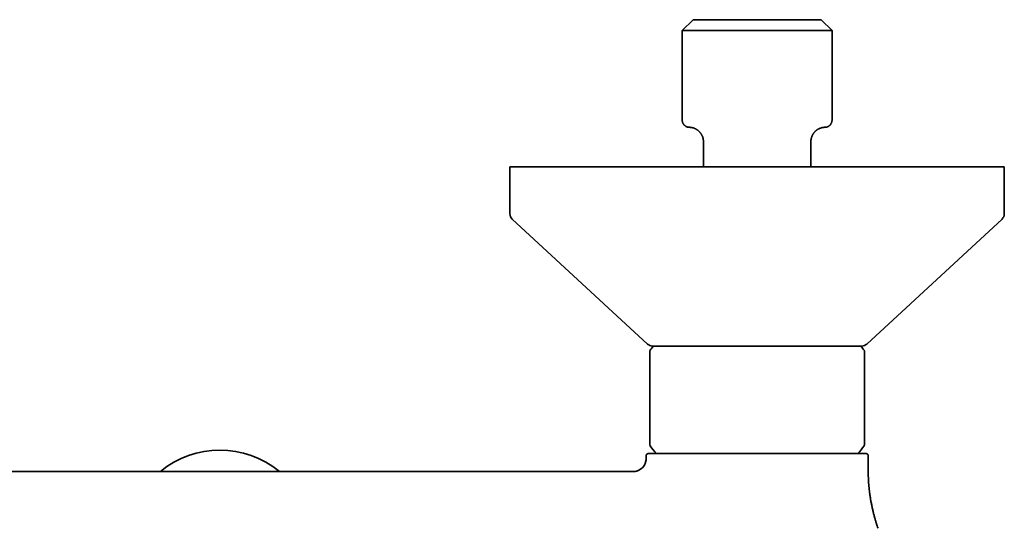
# Model space of a CAD drawing. Header units: millimetres. Extents: x 8 to 718, y 12 to 443.
# Tile 7 of 22: x 345 to 482, y 194 to 265. Entities that reach past the tile are written whole.
import ezdxf

# ---------------------------------------------------------------- set-up
doc = ezdxf.new("R2010")
doc.units = ezdxf.units.MM

msp = doc.modelspace()

# ---------------------------------------------------------------- linework, layer by layer
at = {"color": 7, "linetype": 'Continuous', "lineweight": 35}
for p, q in [((438.55, 265), (437.05, 263.5)), ((456.45, 265), (438.55, 265)), ((457.95, 263.5), (456.45, 265)), ((437.05, 263.5), (437.05, 251)), ((457.95, 263.5), (437.05, 263.5)), ((457.95, 251), (457.95, 263.5)), ((438.33, 249.97), (438.35, 249.97)), ((438.37, 249.97), (438.4, 249.96)), ((438.42, 249.95), (438.42, 249.95)), ((438.43, 249.95), (438.42, 249.95)), ((438.43, 249.95), (438.44, 249.95)), ((438.74, 249.86), (438.73, 249.86)), ((438.74, 249.86), (438.77, 249.85)), ((456.23, 249.85), (456.26, 249.86)), ((456.26, 249.86), (456.26, 249.86)), ((440, 248.01), (440, 244.5)), ((440, 248), (440, 248)), ((455, 244.5), (455, 248.01)), ((413, 244.5), (413, 237.94)), ((482, 244.5), (413, 244.5)), ((482, 237.94), (482, 244.5)), ((413.32, 237.2), (432.21, 219.76)), ((462.79, 219.76), (481.68, 237.2)), ((432.5, 215.25), (432.5, 209.25)), ((462.5, 215.25), (462.5, 209.25)), ((432, 204.2), (432, 203.8)), ((463, 202.22), (463, 204.2)), ((463, 202.23), (463, 202.22)), ((314.48, 202), (372.5, 202)), ((430.52, 202), (372.5, 202)), ((430.53, 202), (430.53, 202))]:
    msp.add_line(p, q, dxfattribs=at)
at = {"color": 7, "linetype": 'Continuous', "lineweight": 35, "flags": 128}
msp.add_lwpolyline([(455, 248), (455, 248.07), (455.01, 248.15)], dxfattribs=at)
at = {"color": 7, "linetype": 'Continuous', "lineweight": 35}
for centre, radius, start, end in [((414, 237.94), 1, 180, 227.2906), ((481, 237.94), 1, 312.7094, 0), ((432.89, 220.5), 1, 227.2906, 270), ((438.27, 215.25), 6.77, 141.1199, 147.199), ((456.73, 215.25), 6.77, 32.801, 38.8801), ((462.11, 220.5), 1, 270, 312.7094), ((372.5, 192), 13, 50.2906, 129.7151), ((438.27, 209.25), 6.77, 212.8011, 224.5553), ((456.73, 209.25), 6.77, 315.4386, 327.1989), ((430.2, 203.8), 1.8, 274.7341, 0), ((432.3, 204.2), 0.3, 90, 180), ((462.7, 204.2), 0.3, 0, 90), ((430.2, 203.8), 1.8, 270, 274.6138)]:
    msp.add_arc(centre, radius, start, end, dxfattribs=at)
for points, knots in [([(437.05, 251), (437.05, 250.97), (437.05, 250.92), (437.06, 250.83), (437.08, 250.75), (437.1, 250.67), (437.13, 250.6), (437.16, 250.53), (437.2, 250.47), (437.24, 250.41), (437.28, 250.36), (437.32, 250.32), (437.36, 250.27), (437.41, 250.23), (437.47, 250.18), (437.53, 250.14), (437.59, 250.11), (437.64, 250.08), (437.69, 250.07), (437.72, 250.05), (437.75, 250.04), (437.79, 250.03), (437.82, 250.03), (437.85, 250.02), (437.87, 250.01), (437.89, 250.01), (437.91, 250.01), (437.93, 250.01), (437.96, 250), (437.99, 250), (438.02, 250), (438.03, 250)], [0, 0, 0, 0, 0.05122, 0.107716, 0.161924, 0.213411, 0.2618, 0.306782, 0.355911, 0.39946, 0.437273, 0.473252, 0.509788, 0.556143, 0.603144, 0.65065, 0.698218, 0.732475, 0.761959, 0.786767, 0.806999, 0.823121, 0.846736, 0.867353, 0.885123, 0.896697, 0.906878, 0.923593, 0.944572, 0.970017, 1, 1, 1, 1]), ([(456.98, 250), (456.99, 250), (457.01, 250), (457.05, 250), (457.09, 250.01), (457.13, 250.01), (457.18, 250.02), (457.23, 250.04), (457.29, 250.06), (457.35, 250.08), (457.42, 250.11), (457.48, 250.15), (457.53, 250.18), (457.57, 250.22), (457.61, 250.25), (457.65, 250.29), (457.7, 250.33), (457.74, 250.39), (457.78, 250.45), (457.82, 250.51), (457.85, 250.57), (457.88, 250.63), (457.91, 250.7), (457.93, 250.77), (457.94, 250.85), (457.95, 250.93), (457.95, 250.98), (457.95, 251)], [0, 0, 0, 0, 0.027411, 0.053892, 0.079686, 0.105059, 0.138715, 0.172802, 0.206743, 0.256341, 0.304149, 0.349952, 0.393563, 0.421688, 0.453388, 0.489952, 0.53134, 0.577456, 0.628136, 0.669002, 0.712162, 0.757445, 0.804647, 0.853535, 0.903845, 0.955288, 1, 1, 1, 1]), ([(438.03, 250), (438.03, 250), (438.03, 250), (438.04, 250), (438.04, 250), (438.04, 250), (438.05, 250), (438.05, 250), (438.06, 250), (438.06, 250)], [0, 0, 0, 0, 0.126103, 0.28067, 0.43556, 0.590782, 0.746348, 0.902268, 1, 1, 1, 1]), ([(438.06, 250), (438.06, 250), (438.06, 250), (438.07, 250), (438.08, 250), (438.09, 250), (438.1, 250), (438.11, 250), (438.12, 250), (438.13, 250), (438.13, 249.99), (438.14, 249.99)], [0, 0, 0, 0, 0.152506, 0.294799, 0.426871, 0.548715, 0.660332, 0.760008, 0.849834, 0.929825, 1, 1, 1, 1]), ([(438.07, 250), (438.07, 250), (438.07, 250), (438.08, 250), (438.09, 250), (438.11, 250), (438.12, 250), (438.13, 250), (438.13, 249.99)], [0, 0, 0, 0, 0.162304, 0.339009, 0.530069, 0.735418, 0.954967, 1, 1, 1, 1]), ([(438.13, 249.99), (438.13, 249.99), (438.15, 249.99), (438.17, 249.99), (438.21, 249.99), (438.24, 249.99), (438.25, 249.98), (438.26, 249.98)], [0, 0, 0, 0, 0.07322, 0.432716, 0.657432, 0.881237, 1, 1, 1, 1]), ([(438.25, 249.98), (438.26, 249.98), (438.27, 249.98), (438.3, 249.98), (438.33, 249.97), (438.36, 249.97), (438.39, 249.96), (438.4, 249.96)], [0, 0, 0, 0, 0.173956, 0.361047, 0.561172, 0.774207, 1, 1, 1, 1]), ([(438.39, 249.96), (438.4, 249.96), (438.43, 249.95), (438.49, 249.94), (438.56, 249.92), (438.62, 249.9), (438.64, 249.89)], [0, 0, 0, 0, 0.115248, 0.43564, 0.749636, 1, 1, 1, 1]), ([(438.64, 249.9), (438.65, 249.89), (438.68, 249.88), (438.71, 249.87), (438.73, 249.86)], [0, 0, 0, 0, 0.348052, 1, 1, 1, 1]), ([(438.75, 249.85), (438.77, 249.84), (438.83, 249.82), (438.92, 249.78), (439.01, 249.72), (439.1, 249.67), (439.19, 249.61), (439.26, 249.55), (439.33, 249.49), (439.39, 249.44), (439.45, 249.38), (439.49, 249.33), (439.53, 249.28), (439.57, 249.24), (439.6, 249.2), (439.63, 249.15), (439.67, 249.11), (439.71, 249.04), (439.77, 248.94), (439.83, 248.82), (439.88, 248.7), (439.92, 248.57), (439.95, 248.45), (439.97, 248.33), (439.99, 248.23), (439.99, 248.16), (440, 248.12), (440, 248.08), (440, 248.06), (440, 248.04), (440, 248.02), (440, 248.01), (440, 248.01), (440, 248.01)], [0, 0, 0, 0, 0.028515, 0.077383, 0.124313, 0.16914, 0.21172, 0.251926, 0.289656, 0.324824, 0.357361, 0.387214, 0.41262, 0.435659, 0.458064, 0.480855, 0.504025, 0.527563, 0.584442, 0.643169, 0.698021, 0.753133, 0.806564, 0.858214, 0.908045, 0.928111, 0.946383, 0.962736, 0.973903, 0.984281, 0.989241, 0.994401, 1, 1, 1, 1]), ([(455, 248), (455, 248), (455, 248), (455, 248.01), (455, 248.01), (455, 248.02), (455, 248.03), (455, 248.05), (455, 248.06), (455, 248.08), (455, 248.1), (455, 248.13), (455.01, 248.17), (455.01, 248.24), (455.03, 248.33), (455.05, 248.45), (455.08, 248.56), (455.12, 248.68), (455.16, 248.79), (455.21, 248.9), (455.27, 249.01), (455.32, 249.09), (455.37, 249.16), (455.41, 249.21), (455.45, 249.26), (455.49, 249.32), (455.54, 249.37), (455.6, 249.43), (455.66, 249.49), (455.73, 249.55), (455.81, 249.61), (455.89, 249.67), (455.98, 249.72), (456.08, 249.78), (456.17, 249.82), (456.23, 249.84), (456.25, 249.85)], [0, 0, 0, 0, 0.002212, 0.009695, 0.017331, 0.024398, 0.030987, 0.037285, 0.043503, 0.052487, 0.062131, 0.071879, 0.081644, 0.112447, 0.157661, 0.204655, 0.253845, 0.305203, 0.357923, 0.406578, 0.454525, 0.501675, 0.529057, 0.556119, 0.583241, 0.613124, 0.643106, 0.67573, 0.71094, 0.748669, 0.788831, 0.831321, 0.876014, 0.922765, 0.971406, 1, 1, 1, 1]), ([(456.26, 249.86), (456.29, 249.87), (456.34, 249.89), (456.42, 249.91), (456.49, 249.93), (456.55, 249.95), (456.62, 249.96), (456.68, 249.97), (456.73, 249.98), (456.79, 249.99), (456.84, 249.99), (456.88, 250), (456.92, 250), (456.95, 250), (456.97, 250), (456.99, 250), (456.99, 250), (456.99, 250)], [0, 0, 0, 0, 0.055025, 0.110414, 0.166134, 0.222143, 0.278392, 0.334846, 0.401625, 0.468652, 0.535902, 0.603349, 0.683861, 0.764565, 0.845413, 0.926357, 1, 1, 1, 1]), ([(432.58, 218.92), (432.57, 218.9), (432.56, 218.88), (432.54, 218.84), (432.53, 218.81), (432.52, 218.78), (432.51, 218.76), (432.51, 218.74), (432.51, 218.72), (432.5, 218.7), (432.5, 218.68), (432.5, 218.66), (432.5, 218.65)], [0, 0, 0, 0, 0.154167, 0.300637, 0.42688, 0.532377, 0.616898, 0.6804, 0.730422, 0.79877, 0.888783, 1, 1, 1, 1]), ([(432.5, 218.65), (432.5, 218.65), (432.5, 218.65), (432.5, 218.64), (432.5, 218.64), (432.5, 218.63), (432.5, 218.61), (432.5, 218.59), (432.5, 218.56), (432.5, 218.51), (432.5, 218.46), (432.5, 218.41), (432.5, 218.37), (432.5, 218.34), (432.5, 218.31), (432.5, 218.28), (432.5, 218.25), (432.5, 218.21), (432.5, 218.17), (432.5, 218.13), (432.5, 218.08), (432.5, 218.02), (432.5, 217.95), (432.5, 217.87), (432.5, 217.77), (432.5, 217.65), (432.5, 217.55), (432.5, 217.46), (432.5, 217.39), (432.5, 217.31), (432.5, 217.23), (432.5, 217.15), (432.5, 217.07), (432.5, 216.99), (432.5, 216.91), (432.5, 216.82), (432.5, 216.74), (432.5, 216.66), (432.5, 216.58), (432.5, 216.49), (432.5, 216.41), (432.5, 216.32), (432.5, 216.24), (432.5, 216.16), (432.5, 216.08), (432.5, 216), (432.5, 215.92), (432.5, 215.82), (432.5, 215.69), (432.5, 215.55), (432.5, 215.4), (432.5, 215.3), (432.5, 215.25)], [0, 0, 0, 0, 0.003956, 0.030922, 0.057892, 0.084877, 0.111889, 0.138719, 0.180435, 0.221684, 0.262515, 0.302978, 0.318303, 0.333503, 0.348581, 0.363541, 0.378386, 0.393119, 0.407743, 0.427682, 0.447432, 0.467002, 0.485114, 0.516809, 0.547795, 0.578127, 0.607861, 0.625694, 0.643256, 0.660563, 0.677631, 0.694477, 0.711116, 0.727568, 0.74272, 0.757643, 0.772354, 0.786869, 0.801204, 0.815377, 0.829406, 0.8422, 0.854838, 0.867335, 0.879706, 0.891966, 0.904131, 0.916217, 0.937224, 0.95813, 0.979025, 1, 1, 1, 1]), ([(432.89, 219.5), (432.89, 219.5), (432.89, 219.5), (432.91, 219.5), (432.92, 219.5), (432.95, 219.5), (432.98, 219.5), (433.01, 219.5), (433.04, 219.5), (433.08, 219.5), (433.11, 219.5), (433.15, 219.5), (433.21, 219.5), (433.28, 219.5), (433.36, 219.5), (433.46, 219.5), (433.56, 219.5), (433.67, 219.5), (433.79, 219.5), (433.9, 219.5), (434.01, 219.5), (434.1, 219.5), (434.19, 219.5), (434.29, 219.5), (434.39, 219.5), (434.5, 219.5), (434.62, 219.5), (434.77, 219.5), (434.93, 219.5), (435.1, 219.5), (435.26, 219.5), (435.43, 219.5), (435.59, 219.5), (435.75, 219.5), (435.92, 219.5), (436.1, 219.5), (436.29, 219.5), (436.49, 219.5), (436.71, 219.5), (436.94, 219.5), (437.17, 219.5), (437.41, 219.5), (437.66, 219.5), (437.91, 219.5), (438.17, 219.5), (438.43, 219.5), (438.69, 219.5), (438.96, 219.5), (439.23, 219.5), (439.49, 219.5), (439.74, 219.5), (439.97, 219.5), (440.21, 219.5), (440.45, 219.5), (440.69, 219.5), (440.95, 219.5), (441.23, 219.5), (441.52, 219.5), (441.82, 219.5), (442.09, 219.5), (442.33, 219.5), (442.54, 219.5), (442.75, 219.5), (442.96, 219.5), (443.17, 219.5), (443.38, 219.5), (443.6, 219.5), (443.83, 219.5), (444.08, 219.5), (444.35, 219.5), (444.63, 219.5), (444.89, 219.5), (445.2, 219.5), (445.55, 219.5), (445.93, 219.5), (446.32, 219.5), (446.72, 219.5), (447.11, 219.5), (447.37, 219.5), (447.5, 219.5)], [0, 0, 0, 0, 0.014644, 0.029264, 0.043867, 0.058461, 0.073054, 0.082612, 0.092174, 0.101744, 0.111323, 0.121181, 0.131345, 0.146878, 0.162392, 0.177894, 0.193395, 0.208903, 0.224428, 0.239979, 0.250301, 0.260608, 0.270903, 0.281189, 0.291468, 0.301743, 0.312017, 0.326146, 0.340285, 0.354441, 0.36862, 0.380918, 0.393196, 0.405458, 0.417708, 0.42995, 0.442191, 0.45662, 0.47106, 0.485517, 0.5, 0.514756, 0.529482, 0.544189, 0.558882, 0.573571, 0.588, 0.60244, 0.616897, 0.63138, 0.643421, 0.655442, 0.667448, 0.679443, 0.691431, 0.703417, 0.717547, 0.731686, 0.745841, 0.760021, 0.769729, 0.779425, 0.789111, 0.798788, 0.80846, 0.818128, 0.827794, 0.837462, 0.849619, 0.861787, 0.873967, 0.886016, 0.897518, 0.914609, 0.931679, 0.948741, 0.965807, 0.982889, 1, 1, 1, 1]), ([(447.5, 219.5), (447.61, 219.5), (447.84, 219.5), (448.17, 219.5), (448.51, 219.5), (448.84, 219.5), (449.13, 219.5), (449.39, 219.5), (449.61, 219.5), (449.82, 219.5), (450.04, 219.5), (450.27, 219.5), (450.53, 219.5), (450.84, 219.5), (451.19, 219.5), (451.53, 219.5), (451.87, 219.5), (452.21, 219.5), (452.54, 219.5), (452.84, 219.5), (453.1, 219.5), (453.31, 219.5), (453.53, 219.5), (453.75, 219.5), (453.96, 219.5), (454.17, 219.5), (454.4, 219.5), (454.66, 219.5), (454.94, 219.5), (455.22, 219.5), (455.48, 219.5), (455.73, 219.5), (455.96, 219.5), (456.19, 219.5), (456.41, 219.5), (456.63, 219.5), (456.86, 219.5), (457.1, 219.5), (457.35, 219.5), (457.59, 219.5), (457.83, 219.5), (458.07, 219.5), (458.3, 219.5), (458.52, 219.5), (458.74, 219.5), (458.95, 219.5), (459.16, 219.5), (459.35, 219.5), (459.54, 219.5), (459.72, 219.5), (459.88, 219.5), (460.02, 219.5), (460.16, 219.5), (460.3, 219.5), (460.43, 219.5), (460.56, 219.5), (460.7, 219.5), (460.83, 219.5), (460.96, 219.5), (461.07, 219.5), (461.16, 219.5), (461.24, 219.5), (461.32, 219.5), (461.39, 219.5), (461.45, 219.5), (461.52, 219.5), (461.58, 219.5), (461.64, 219.5), (461.7, 219.5), (461.77, 219.5), (461.82, 219.5), (461.88, 219.5), (461.93, 219.5), (461.98, 219.5), (462.03, 219.5), (462.06, 219.5), (462.09, 219.5), (462.11, 219.5), (462.11, 219.5), (462.11, 219.5)], [0, 0, 0, 0, 0.014642, 0.02926, 0.043862, 0.058455, 0.073048, 0.082607, 0.09217, 0.101741, 0.111322, 0.121181, 0.131345, 0.146878, 0.162392, 0.177894, 0.193395, 0.208903, 0.224428, 0.239979, 0.250301, 0.260608, 0.270903, 0.281189, 0.291468, 0.301743, 0.312017, 0.326146, 0.340285, 0.354441, 0.36862, 0.380918, 0.393196, 0.405458, 0.417708, 0.42995, 0.442191, 0.45662, 0.47106, 0.485517, 0.5, 0.514756, 0.529482, 0.544189, 0.558882, 0.573571, 0.588, 0.60244, 0.616897, 0.63138, 0.643421, 0.655442, 0.667448, 0.679443, 0.691431, 0.703417, 0.717547, 0.731686, 0.745841, 0.760021, 0.769729, 0.779425, 0.789111, 0.798788, 0.80846, 0.818128, 0.827794, 0.837462, 0.849619, 0.861786, 0.873967, 0.886016, 0.897521, 0.914614, 0.931685, 0.948747, 0.965812, 0.982892, 1, 1, 1, 1]), ([(462.5, 218.65), (462.5, 218.65), (462.5, 218.66), (462.5, 218.68), (462.5, 218.69), (462.5, 218.7), (462.5, 218.71), (462.49, 218.72), (462.49, 218.74), (462.49, 218.77), (462.48, 218.8), (462.46, 218.84), (462.44, 218.88), (462.43, 218.9), (462.42, 218.92)], [0, 0, 0, 0, 0.066194, 0.120432, 0.162554, 0.192456, 0.223778, 0.269206, 0.329918, 0.423011, 0.538159, 0.675118, 0.833295, 1, 1, 1, 1]), ([(462.5, 215.25), (462.5, 215.3), (462.5, 215.39), (462.5, 215.52), (462.5, 215.66), (462.5, 215.79), (462.5, 215.93), (462.5, 216.06), (462.5, 216.19), (462.5, 216.31), (462.5, 216.4), (462.5, 216.48), (462.5, 216.56), (462.5, 216.64), (462.5, 216.72), (462.5, 216.79), (462.5, 216.89), (462.5, 216.99), (462.5, 217.1), (462.5, 217.2), (462.5, 217.29), (462.5, 217.35), (462.5, 217.4), (462.5, 217.44), (462.5, 217.49), (462.5, 217.53), (462.5, 217.57), (462.5, 217.64), (462.5, 217.73), (462.5, 217.83), (462.5, 217.92), (462.5, 218.01), (462.5, 218.09), (462.5, 218.15), (462.5, 218.19), (462.5, 218.23), (462.5, 218.26), (462.5, 218.29), (462.5, 218.32), (462.5, 218.34), (462.5, 218.37), (462.5, 218.4), (462.5, 218.44), (462.5, 218.47), (462.5, 218.5), (462.5, 218.54), (462.5, 218.58), (462.5, 218.61), (462.5, 218.63), (462.5, 218.64), (462.5, 218.65), (462.5, 218.65), (462.5, 218.65)], [0, 0, 0, 0, 0.019414, 0.038764, 0.058123, 0.077564, 0.097158, 0.116975, 0.137082, 0.157544, 0.170293, 0.183202, 0.196287, 0.209562, 0.22304, 0.236736, 0.251569, 0.272637, 0.294021, 0.315761, 0.337895, 0.348228, 0.358616, 0.369063, 0.37957, 0.390142, 0.400781, 0.41149, 0.441325, 0.471771, 0.499516, 0.527828, 0.556742, 0.586289, 0.599934, 0.613655, 0.627456, 0.641339, 0.655307, 0.669363, 0.683509, 0.703111, 0.722895, 0.742867, 0.764586, 0.803664, 0.843055, 0.882802, 0.922944, 0.949974, 0.976973, 1, 1, 1, 1]), ([(432.5, 205.85), (432.5, 205.85), (432.5, 205.85), (432.5, 205.86), (432.5, 205.86), (432.5, 205.88), (432.5, 205.9), (432.5, 205.93), (432.5, 205.96), (432.5, 205.99), (432.5, 206.01), (432.5, 206.05), (432.5, 206.08), (432.5, 206.13), (432.5, 206.17), (432.5, 206.2), (432.5, 206.22), (432.5, 206.24), (432.5, 206.26), (432.5, 206.28), (432.5, 206.32), (432.5, 206.38), (432.5, 206.46), (432.5, 206.55), (432.5, 206.64), (432.5, 206.74), (432.5, 206.85), (432.5, 206.94), (432.5, 207), (432.5, 207.03), (432.5, 207.06), (432.5, 207.09), (432.5, 207.13), (432.5, 207.17), (432.5, 207.22), (432.5, 207.28), (432.5, 207.34), (432.5, 207.4), (432.5, 207.47), (432.5, 207.53), (432.5, 207.6), (432.5, 207.68), (432.5, 207.78), (432.5, 207.91), (432.5, 208.03), (432.5, 208.16), (432.5, 208.29), (432.5, 208.43), (432.5, 208.56), (432.5, 208.7), (432.5, 208.83), (432.5, 208.97), (432.5, 209.11), (432.5, 209.2), (432.5, 209.25)], [0, 0, 0, 0, 0.018239, 0.042201, 0.066205, 0.104039, 0.141531, 0.178715, 0.200496, 0.222189, 0.2438, 0.263795, 0.290117, 0.316128, 0.341843, 0.351867, 0.36185, 0.37179, 0.381691, 0.391551, 0.401374, 0.432052, 0.462057, 0.491424, 0.52019, 0.548394, 0.578819, 0.608674, 0.616408, 0.624107, 0.631774, 0.63941, 0.647015, 0.654592, 0.667614, 0.680494, 0.693239, 0.705857, 0.718354, 0.73074, 0.743022, 0.755209, 0.777252, 0.798752, 0.819765, 0.84035, 0.861101, 0.881485, 0.901567, 0.92142, 0.941115, 0.960726, 0.98033, 1, 1, 1, 1]), ([(462.5, 209.25), (462.5, 209.2), (462.5, 209.1), (462.5, 208.96), (462.5, 208.81), (462.5, 208.69), (462.5, 208.59), (462.5, 208.52), (462.5, 208.45), (462.5, 208.38), (462.5, 208.31), (462.5, 208.24), (462.5, 208.17), (462.5, 208.1), (462.5, 208.03), (462.5, 207.95), (462.5, 207.88), (462.5, 207.81), (462.5, 207.74), (462.5, 207.66), (462.5, 207.59), (462.5, 207.51), (462.5, 207.41), (462.5, 207.31), (462.5, 207.22), (462.5, 207.16), (462.5, 207.11), (462.5, 207.06), (462.5, 207.02), (462.5, 206.95), (462.5, 206.86), (462.5, 206.76), (462.5, 206.67), (462.5, 206.6), (462.5, 206.55), (462.5, 206.49), (462.5, 206.43), (462.5, 206.37), (462.5, 206.3), (462.5, 206.25), (462.5, 206.22), (462.5, 206.2), (462.5, 206.18), (462.5, 206.16), (462.5, 206.14), (462.5, 206.1), (462.5, 206.06), (462.5, 206.01), (462.5, 205.97), (462.5, 205.93), (462.5, 205.9), (462.5, 205.88), (462.5, 205.87), (462.5, 205.86), (462.5, 205.85), (462.5, 205.85), (462.5, 205.85), (462.5, 205.85)], [0, 0, 0, 0, 0.020822, 0.041565, 0.062318, 0.08317, 0.093663, 0.104213, 0.114832, 0.125529, 0.136315, 0.1472, 0.158194, 0.169305, 0.181484, 0.193768, 0.206171, 0.218703, 0.231376, 0.244201, 0.257189, 0.270349, 0.291701, 0.31338, 0.335424, 0.345954, 0.356577, 0.367296, 0.378116, 0.389039, 0.417052, 0.445591, 0.474705, 0.49215, 0.509819, 0.527721, 0.54708, 0.573212, 0.599678, 0.626502, 0.637143, 0.647843, 0.658604, 0.669427, 0.680313, 0.691263, 0.72509, 0.759183, 0.793573, 0.828288, 0.863357, 0.898769, 0.922645, 0.946522, 0.970407, 0.994308, 1, 1, 1, 1]), ([(432.5, 205.85), (432.5, 205.85), (432.5, 205.83), (432.5, 205.82), (432.5, 205.81), (432.5, 205.8), (432.5, 205.79), (432.51, 205.77), (432.51, 205.76), (432.51, 205.73), (432.52, 205.7), (432.54, 205.66), (432.56, 205.62), (432.57, 205.6), (432.58, 205.58)], [0, 0, 0, 0, 0.066159, 0.120369, 0.16247, 0.192357, 0.223665, 0.269073, 0.329757, 0.422808, 0.537904, 0.674802, 0.83291, 1, 1, 1, 1]), ([(462.42, 205.58), (462.43, 205.59), (462.44, 205.62), (462.46, 205.66), (462.47, 205.69), (462.48, 205.72), (462.49, 205.74), (462.49, 205.76), (462.49, 205.78), (462.5, 205.8), (462.5, 205.82), (462.5, 205.84), (462.5, 205.85)], [0, 0, 0, 0, 0.154557, 0.3009628, 0.4271492, 0.5325979, 0.6170814, 0.6805546, 0.7305534, 0.7988686, 0.8888383, 1, 1, 1, 1]), ([(432, 203.8), (432, 203.76), (432, 203.68), (431.99, 203.57), (431.97, 203.46), (431.95, 203.36), (431.92, 203.24), (431.88, 203.13), (431.83, 203.02), (431.77, 202.91), (431.72, 202.82), (431.66, 202.74), (431.61, 202.67), (431.55, 202.61), (431.5, 202.55), (431.44, 202.49), (431.37, 202.43), (431.3, 202.37), (431.21, 202.31), (431.12, 202.25), (431.03, 202.2), (430.94, 202.16), (430.86, 202.12), (430.79, 202.1), (430.72, 202.07), (430.65, 202.06), (430.59, 202.04), (430.53, 202.03), (430.47, 202.02), (430.42, 202.01), (430.37, 202.01), (430.32, 202), (430.29, 202), (430.27, 202), (430.26, 202)], [0, 0, 0, 0, 0.039078, 0.077662, 0.115606, 0.152773, 0.189031, 0.23289, 0.274931, 0.314968, 0.352849, 0.384855, 0.414956, 0.443095, 0.469526, 0.49564, 0.529598, 0.563241, 0.596521, 0.633839, 0.670569, 0.706657, 0.733274, 0.759452, 0.78451, 0.808444, 0.831628, 0.854476, 0.877423, 0.900899, 0.925305, 0.950996, 0.978272, 1, 1, 1, 1]), ([(432, 203.8), (432, 203.8), (432, 203.8), (432, 203.8), (432, 203.8)], [0, 0, 0, 0, 0.842517, 1, 1, 1, 1]), ([(456.08, 204.5), (455.98, 204.5), (455.77, 204.5), (455.45, 204.5), (455.13, 204.5), (454.8, 204.5), (454.47, 204.5), (454.15, 204.5), (453.84, 204.5), (453.54, 204.5), (453.3, 204.5), (453.13, 204.5), (453.02, 204.5), (452.92, 204.5), (452.82, 204.5), (452.71, 204.5), (452.61, 204.5), (452.41, 204.5), (452.12, 204.5), (451.73, 204.5), (451.35, 204.5), (450.96, 204.5), (450.57, 204.5), (450.22, 204.5), (449.91, 204.5), (449.64, 204.5), (449.37, 204.5), (449.11, 204.5), (448.84, 204.5), (448.57, 204.5), (448.27, 204.5), (447.94, 204.5), (447.59, 204.5), (447.24, 204.5), (446.88, 204.5), (446.53, 204.5), (446.18, 204.5), (445.84, 204.5), (445.5, 204.5), (445.18, 204.5), (444.86, 204.5), (444.54, 204.5), (444.23, 204.5), (443.9, 204.5), (443.57, 204.5), (443.23, 204.5), (442.89, 204.5), (442.56, 204.5), (442.23, 204.5), (441.9, 204.5), (441.58, 204.5), (441.25, 204.5), (440.93, 204.5), (440.68, 204.5), (440.49, 204.5), (440.37, 204.5), (440.24, 204.5), (440.12, 204.5), (440, 204.5), (439.81, 204.5), (439.54, 204.5), (439.22, 204.5), (438.9, 204.5), (438.58, 204.5), (438.27, 204.5), (437.98, 204.5), (437.71, 204.5), (437.45, 204.5), (437.25, 204.5), (437.1, 204.5), (437.01, 204.5), (436.91, 204.5), (436.82, 204.5), (436.72, 204.5), (436.57, 204.5), (436.37, 204.5), (436.12, 204.5), (435.88, 204.5), (435.65, 204.5), (435.42, 204.5), (435.21, 204.5), (435.01, 204.5), (434.83, 204.5), (434.69, 204.5), (434.6, 204.5), (434.54, 204.5), (434.48, 204.5), (434.43, 204.5), (434.37, 204.5), (434.32, 204.5), (434.22, 204.5), (434.07, 204.5), (433.89, 204.5), (433.72, 204.5), (433.56, 204.5), (433.41, 204.5), (433.28, 204.5), (433.18, 204.5), (433.11, 204.5), (433.04, 204.5), (432.97, 204.5), (432.9, 204.5), (432.84, 204.5), (432.78, 204.5), (432.71, 204.5), (432.64, 204.5), (432.57, 204.5), (432.51, 204.5), (432.46, 204.5), (432.41, 204.5), (432.37, 204.5), (432.34, 204.5), (432.32, 204.5), (432.3, 204.5), (432.3, 204.5), (432.3, 204.5)], [0, 0, 0, 0, 0.011433, 0.022836, 0.034216, 0.045579, 0.056934, 0.068286, 0.078279, 0.088281, 0.098297, 0.101673, 0.105052, 0.108432, 0.111816, 0.115202, 0.118592, 0.121984, 0.134204, 0.146388, 0.158543, 0.170679, 0.182804, 0.194927, 0.203094, 0.211266, 0.219446, 0.227637, 0.235841, 0.244061, 0.252299, 0.263005, 0.273699, 0.284389, 0.295079, 0.305777, 0.316486, 0.327225, 0.337065, 0.3469, 0.356733, 0.366569, 0.376413, 0.386269, 0.396937, 0.407594, 0.418246, 0.428899, 0.439559, 0.450231, 0.460765, 0.471519, 0.482268, 0.493016, 0.49724, 0.501465, 0.505692, 0.509921, 0.514152, 0.518385, 0.53012, 0.541822, 0.553499, 0.56516, 0.57681, 0.588458, 0.598713, 0.608977, 0.619256, 0.623299, 0.627346, 0.631396, 0.63545, 0.639508, 0.643572, 0.654789, 0.665979, 0.677147, 0.6883, 0.699445, 0.710588, 0.720397, 0.730215, 0.740046, 0.74336, 0.746676, 0.749994, 0.753315, 0.756638, 0.759965, 0.763294, 0.775293, 0.787258, 0.799197, 0.811116, 0.823026, 0.834933, 0.841952, 0.848974, 0.856002, 0.863037, 0.870081, 0.877134, 0.8842, 0.891279, 0.901897, 0.912504, 0.923107, 0.933711, 0.944321, 0.954943, 0.96565, 0.977444, 0.98923, 1, 1, 1, 1]), ([(457.48, 204.5), (457.39, 204.5), (457.21, 204.5), (456.94, 204.5), (456.66, 204.5), (456.37, 204.5), (456.18, 204.5), (456.08, 204.5)], [0, 0, 0, 0, 0.1991774, 0.3986631, 0.5985605, 0.7989721, 1, 1, 1, 1]), ([(460.96, 204.5), (460.91, 204.5), (460.8, 204.5), (460.62, 204.5), (460.44, 204.5), (460.25, 204.5), (460.05, 204.5), (459.85, 204.5), (459.65, 204.5), (459.44, 204.5), (459.22, 204.5), (458.99, 204.5), (458.76, 204.5), (458.51, 204.5), (458.26, 204.5), (458.01, 204.5), (457.75, 204.5), (457.57, 204.5), (457.48, 204.5)], [0, 0, 0, 0, 0.0632753, 0.1263122, 0.1891453, 0.2518097, 0.3143407, 0.3756594, 0.4369175, 0.4981487, 0.5593871, 0.6219177, 0.6845269, 0.7472508, 0.8101248, 0.8731843, 0.9364645, 1, 1, 1, 1]), ([(461.47, 204.5), (461.41, 204.5), (461.31, 204.5), (461.14, 204.5), (461.02, 204.5), (460.96, 204.5)], [0, 0, 0, 0, 0.335005, 0.66827, 1, 1, 1, 1]), ([(462.7, 204.5), (462.7, 204.5), (462.7, 204.5), (462.69, 204.5), (462.68, 204.5), (462.66, 204.5), (462.64, 204.5), (462.63, 204.5), (462.61, 204.5), (462.6, 204.5), (462.58, 204.5), (462.55, 204.5), (462.51, 204.5), (462.44, 204.5), (462.37, 204.5), (462.28, 204.5), (462.19, 204.5), (462.09, 204.5), (461.98, 204.5), (461.86, 204.5), (461.74, 204.5), (461.61, 204.5), (461.51, 204.5), (461.47, 204.5)], [0, 0, 0, 0, 0.026044, 0.082935, 0.139882, 0.196915, 0.219352, 0.241809, 0.264287, 0.286789, 0.309316, 0.331871, 0.394505, 0.456966, 0.519294, 0.581529, 0.64371, 0.705879, 0.76452, 0.823219, 0.88201, 0.940926, 1, 1, 1, 1]), ([(464.37, 194.09), (464.33, 194.21), (464.24, 194.47), (464.11, 194.86), (463.99, 195.28), (463.87, 195.71), (463.76, 196.13), (463.65, 196.58), (463.54, 197.06), (463.44, 197.57), (463.34, 198.08), (463.27, 198.58), (463.2, 199.06), (463.15, 199.51), (463.1, 199.98), (463.06, 200.44), (463.03, 200.9), (463.01, 201.36), (463, 201.8), (463, 202.09), (463, 202.23)], [0, 0, 0, 0, 0.045146, 0.097974, 0.150866, 0.203812, 0.256804, 0.309834, 0.372371, 0.434935, 0.497514, 0.560092, 0.615955, 0.671797, 0.727609, 0.783381, 0.839104, 0.894767, 0.950361, 1, 1, 1, 1])]:
    msp.add_open_spline(points, degree=3, knots=knots, dxfattribs=at)

doc.saveas('drawing.dxf')
